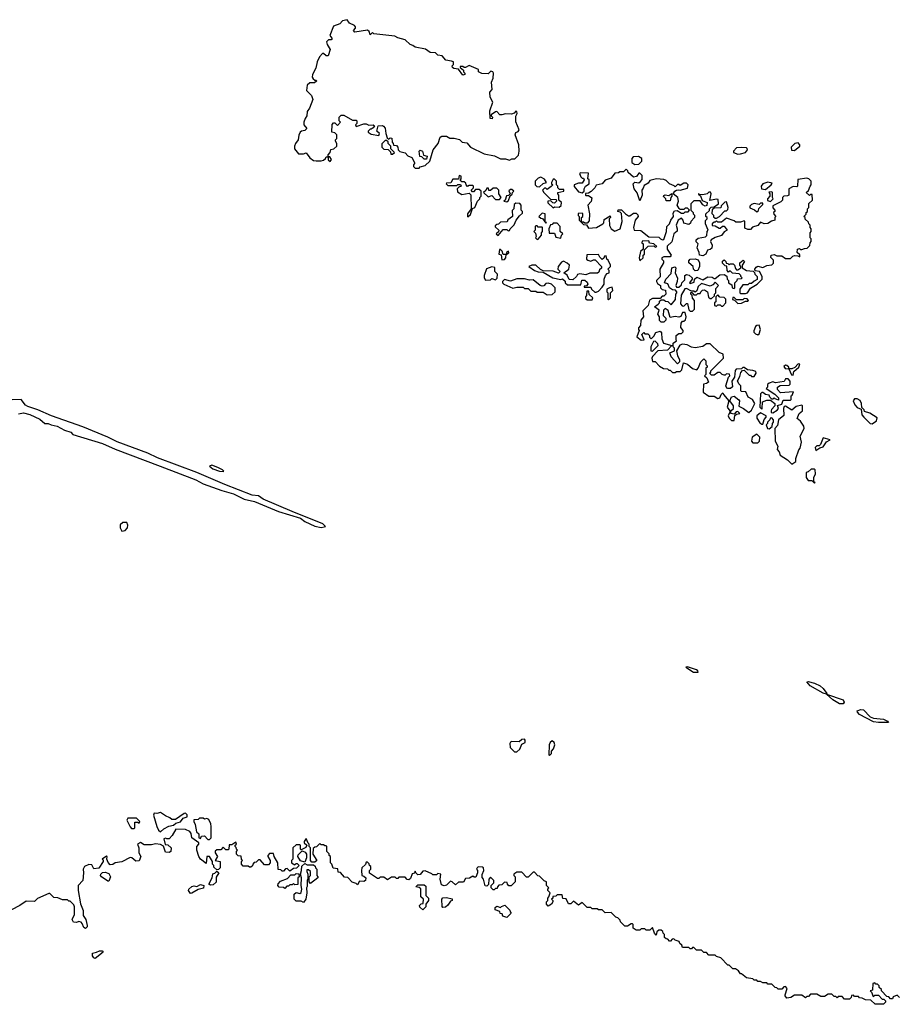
# Model space of a CAD drawing. Extents: x 2737564 to 2859580, y 876530 to 1012372.
# Tile 79 of 110: x 2755164 to 2762171, y 979548 to 987392. Entities that reach past the tile are written whole.
import ezdxf

# ---------------------------------------------------------------- set-up
doc = ezdxf.new("R2010")
doc.units = 0

msp = doc.modelspace()

# ---------------------------------------------------------------- linework, layer by layer
at = {"layer": '0CON05XD'}
for points in [[(2758345, 986210), (2758355, 986220), (2758395, 986230), (2758430, 986265), (2758457.5, 986355), (2758497.5, 986405), (2758512.5, 986455), (2758527, 986463), (2758563, 986463), (2758591.7, 986448.3), (2758625, 986447.5), (2758667, 986437), (2758690, 986415), (2758725, 986410), (2758755, 986377.5), (2758865, 986322.5), (2758947, 986307), (2758995, 986282.5), (2759035, 986282.5), (2759065, 986272.5), (2759085, 986282.5), (2759107.5, 986282.5), (2759137, 986313), (2759142.5, 986345), (2759140, 986395), (2759110, 986475), (2759117, 986493), (2759135, 986500), (2759142.5, 986515), (2759117, 986577), (2759117, 986623), (2759127.5, 986645), (2759125, 986660), (2759115, 986662.5), (2759103, 986647), (2759081.7, 986638.3), (2759035, 986642.5), (2759005, 986632.5), (2758990, 986635), (2758965, 986660), (2758955, 986657.5), (2758920, 986635), (2758920, 986625), (2758930, 986615), (2758928.3, 986601.7), (2758912.5, 986605), (2758910, 986665), (2758932.5, 986735), (2758912.5, 986775), (2758910, 986815), (2758927.5, 986835), (2758922.5, 986895), (2758937, 986927), (2758937.5, 986965), (2758932.5, 986975), (2758918.3, 986981.7), (2758895, 986960), (2758845, 986962.5), (2758820, 986975), (2758820, 986995), (2758745, 987027.5), (2758715, 987010), (2758705, 987010), (2758695, 987020), (2758671.7, 987018.3), (2758671.7, 987011.7), (2758698.3, 986988.3), (2758700, 986975), (2758710, 986965), (2758710, 986955), (2758695, 986950), (2758658.3, 986998.3), (2758623, 987003), (2758611.7, 987011.7), (2758610, 987025), (2758620, 987035), (2758620, 987055), (2758605, 987062.5), (2758558.3, 987068.3), (2758530, 987105), (2758495, 987110), (2758475, 987127.5), (2758435, 987130), (2758397, 987157), (2758313, 987173), (2758297, 987187), (2758273.6, 987193.6), (2758235, 987232.5), (2758175, 987247.5), (2758151.7, 987261.7), (2757985, 987280), (2757975, 987290), (2757955, 987270), (2757948.3, 987298.3), (2757935, 987307.5), (2757833, 987293), (2757822.5, 987305), (2757840, 987325), (2757840, 987335), (2757830, 987345), (2757792.5, 987365), (2757771.7, 987391.7), (2757735, 987382.5), (2757715, 987357.5), (2757665, 987340), (2757633.3, 987265), (2757650, 987245), (2757650, 987235), (2757645, 987230), (2757625, 987232.5), (2757607.5, 987215), (2757613, 987193), (2757636.7, 987155), (2757620, 987105), (2757605, 987102.5), (2757585, 987122.5), (2757575, 987122.5), (2757553.3, 987095), (2757534.1, 987055.9), (2757523.3, 987006.7), (2757496.7, 986955), (2757493.3, 986935), (2757500.7, 986920.7), (2757515, 986910), (2757525, 986910), (2757528.3, 986901.7), (2757511.7, 986888.3), (2757475, 986887.5), (2757455, 986870), (2757448.3, 986828.3), (2757488.3, 986788.3), (2757500, 986755), (2757473.6, 986686.4), (2757455, 986660), (2757452.5, 986625), (2757437.5, 986605), (2757427.5, 986575), (2757427.5, 986555), (2757450, 986525), (2757435, 986510), (2757410, 986505), (2757397.5, 986495), (2757387, 986473), (2757383.3, 986435), (2757360, 986405), (2757353.6, 986383.6), (2757354.1, 986364.1), (2757385, 986322.5), (2757425, 986322.5), (2757445, 986330), (2757475, 986290), (2757505, 986271.2), (2757525, 986266.2), (2757565, 986266.7), (2757585, 986273.3), (2757600, 986285), (2757605, 986300), (2757620, 986300), (2757620, 986275), (2757638.3, 986261.7), (2757647, 986277), (2757635, 986300), (2757620, 986300), (2757620, 986315), (2757637, 986333), (2757641.7, 986358.3), (2757667, 986363), (2757690, 986385), (2757690, 986405), (2757680, 986425), (2757680, 986435), (2757690, 986445), (2757690, 986475), (2757675, 986490), (2757650, 986495), (2757653, 986557), (2757665, 986570), (2757675, 986570), (2757695, 986550), (2757720, 986575), (2757710, 986585), (2757710, 986615), (2757725, 986630), (2757745, 986630), (2757815, 986590), (2757845, 986590), (2757850, 986585), (2757850, 986565), (2757840, 986555), (2757845, 986540), (2757905, 986563.3), (2757925, 986562.5), (2757945, 986552.5), (2757980, 986555), (2757990, 986545), (2757979.3, 986530.7), (2757965, 986520), (2757955, 986520), (2757940, 986505), (2757940, 986495), (2757965, 986480), (2758025, 986470), (2758030, 986485), (2758010, 986505), (2758020, 986545), (2758055, 986547.5), (2758063, 986543), (2758076.4, 986526.4), (2758080, 986485), (2758091.7, 986451.7), (2758105, 986440), (2758115, 986450), (2758128.3, 986448.3), (2758130, 986415), (2758140, 986405), (2758141.7, 986391.7), (2758165, 986390), (2758177.5, 986375), (2758180, 986355), (2758193, 986343), (2758235, 986330), (2758255, 986307.5), (2758287.5, 986295), (2758310, 986255), (2758310, 986245), (2758300, 986235), (2758301.7, 986221.7), (2758315, 986210), (2758345, 986210)], [(2758135, 986320), (2758150, 986335), (2758121.7, 986361.7), (2758120, 986385), (2758100, 986405), (2758098.3, 986418.3), (2758085, 986430), (2758075, 986430), (2758048.3, 986401.7), (2758050, 986375), (2758065, 986360), (2758098.3, 986358.3), (2758118.3, 986338.3), (2758121.7, 986321.7), (2758135, 986320)], [(2761335, 986350), (2761380, 986385), (2761380, 986395), (2761365, 986410), (2761340, 986405), (2761310, 986375), (2761311.7, 986351.7), (2761335, 986350)], [(2758405, 986280), (2758385, 986280), (2758368.3, 986298.3), (2758351.7, 986301.7), (2758347.5, 986345), (2758355, 986352.5), (2758372.5, 986345), (2758381.7, 986311.7), (2758410, 986305), (2758405, 986280)], [(2760065, 986237.5), (2760095, 986240), (2760120, 986265), (2760120, 986285), (2760093, 986303), (2760051.7, 986298.3), (2760040, 986285), (2760040, 986255), (2760065, 986237.5)], [(2760885, 986320), (2760905, 986322.5), (2760945, 986332.5), (2760962.5, 986355), (2760960, 986365), (2760955, 986370), (2760915, 986372.5), (2760875, 986370), (2760850, 986345), (2760850, 986335), (2760885, 986320)], [(2758735, 985822.5), (2758755, 985840), (2758771.7, 985888.3), (2758790, 985895), (2758810, 985945), (2758830, 985965), (2758830, 985975), (2758840, 985985), (2758840, 986025), (2758825, 986040), (2758795, 986040), (2758778.3, 986021.7), (2758771.7, 986021.7), (2758760, 986035), (2758778.3, 986051.7), (2758780, 986065), (2758775, 986070), (2758745, 986070), (2758731.7, 986061.7), (2758720, 986075), (2758718.3, 986088.3), (2758705, 986100), (2758685, 986100), (2758671.7, 986111.7), (2758680, 986125), (2758680, 986145), (2758665, 986150), (2758658.3, 986121.7), (2758615, 986120), (2758598.3, 986091.7), (2758565, 986090), (2758560, 986085), (2758575, 986070), (2758645, 986070), (2758655, 986080), (2758675, 986080), (2758680, 986065), (2758661.7, 986058.3), (2758650, 986045), (2758651.7, 986021.7), (2758685, 986000), (2758745, 986010), (2758757.5, 985997.5), (2758760, 985885), (2758730, 985845), (2758730, 985825), (2758735, 985822.5)], [(2759645, 986012.5), (2759660, 986025), (2759660, 986045), (2759670, 986065), (2759700, 986085), (2759700, 986115), (2759690, 986125), (2759695, 986170), (2759635, 986172.5), (2759623.6, 986166.4), (2759635, 986140), (2759645, 986130), (2759655, 986130), (2759660, 986115), (2759645, 986090), (2759615, 986090), (2759580, 986075), (2759581.7, 986061.7), (2759615, 986020), (2759645, 986012.5)], [(2760285, 985637.5), (2760295, 985640), (2760317.5, 985705), (2760320, 985745), (2760340, 985765), (2760350, 985795), (2760372.5, 985825), (2760370.7, 985849.3), (2760380.7, 985869.3), (2760401.7, 985871.7), (2760435, 985850), (2760455, 985850), (2760465, 985860), (2760488.3, 985861.7), (2760500, 985875), (2760485, 985890), (2760465, 985890), (2760455, 985880), (2760425, 985880), (2760417, 985887), (2760402.5, 985915), (2760412.5, 985945), (2760407.5, 985975), (2760370, 986005), (2760383.3, 986026.7), (2760395, 986032.5), (2760415, 986037.5), (2760426.4, 986033.6), (2760485, 986050), (2760490, 986075), (2760475, 986090), (2760455, 986090), (2760425, 986070), (2760415, 986080), (2760405, 986080), (2760385, 986060), (2760378.3, 986068.3), (2760340, 986085), (2760315, 986110), (2760295, 986117.5), (2760237, 986123), (2760185, 986110), (2760169.3, 986090.7), (2760138.3, 986071.7), (2760131.7, 986048.3), (2760120, 986035), (2760122.5, 985995), (2760105, 985950), (2760081.7, 986011.7), (2760060, 986045), (2760050, 986085), (2760063, 986097), (2760095, 986092.5), (2760108.3, 986101.7), (2760121.7, 986118.3), (2760121.7, 986151.7), (2760105, 986170), (2760095, 986170), (2760076.4, 986143.6), (2760055, 986137.5), (2760010, 986175), (2760008.3, 986188.3), (2759995, 986200), (2759975, 986180), (2759945, 986180), (2759935, 986172.5), (2759905, 986170), (2759875, 986130), (2759827, 986113), (2759805, 986083.3), (2759756.7, 986073.3), (2759745, 986052.5), (2759716.4, 986023.6), (2759695, 986010), (2759671.7, 986008.3), (2759670, 985995), (2759675, 985990), (2759695, 985990), (2759721.7, 985971.7), (2759717, 985943), (2759690, 985915), (2759702.5, 985845), (2759701.7, 985788.3), (2759685, 985770), (2759665, 985770), (2759655, 985780), (2759640, 985780), (2759640, 985815), (2759650, 985825), (2759650, 985845), (2759645, 985850), (2759613, 985847), (2759613, 985833), (2759620, 985825), (2759620, 985795), (2759655, 985760), (2759678.3, 985758.3), (2759695, 985730), (2759760, 985735), (2759810, 985765), (2759817, 985773), (2759820.7, 985799.3), (2759868.3, 985828.3), (2759870, 985815), (2759860, 985805), (2759863, 985753), (2759877, 985727), (2759905, 985707.5), (2759947.5, 985725), (2759962.5, 985785), (2759957.5, 985847.5), (2759948.3, 985858.3), (2759930, 985865), (2759931.7, 985878.3), (2759958.3, 985878.3), (2759990, 985845), (2760015, 985830), (2760025, 985830), (2760055, 985850), (2760075, 985850), (2760088.3, 985838.3), (2760090, 985825), (2760067.5, 985795), (2760053.8, 985735), (2760060, 985715), (2760111.7, 985711.7), (2760175, 985662.5), (2760255, 985660), (2760270, 985645), (2760285, 985637.5)], [(2759305, 986060), (2759333, 986087), (2759360, 986095), (2759345, 986122.5), (2759315, 986137.5), (2759295, 986130), (2759270, 986105), (2759270, 986075), (2759283, 986063), (2759305, 986060)], [(2759415, 985892.5), (2759425, 985900), (2759461.7, 985898.3), (2759478.3, 985911.7), (2759480, 985935), (2759460, 985955), (2759460, 985995), (2759450, 986005), (2759450, 986015), (2759500, 986025), (2759498.3, 986038.3), (2759465, 986040), (2759451.7, 986051.7), (2759450, 986065), (2759440, 986075), (2759440, 986105), (2759425, 986120), (2759415, 986120), (2759400, 986095), (2759400, 986085), (2759410, 986075), (2759398.3, 986061.7), (2759365, 986040), (2759355, 986050), (2759345, 986050), (2759330, 986035), (2759340, 986015), (2759391.7, 985961.7), (2759438.3, 985958.3), (2759440, 985945), (2759425, 985930), (2759411.7, 985931.7), (2759395, 985950), (2759370, 985945), (2759371.7, 985931.7), (2759415, 985892.5)], [(2760855, 984200), (2760861.7, 984238.3), (2760875, 984250), (2760900, 984255), (2760885, 984270), (2760871.7, 984268.3), (2760855, 984250), (2760830, 984255), (2760830, 984275), (2760850, 984295), (2760850, 984315), (2760820, 984355), (2760833.6, 984386.4), (2760855, 984392.5), (2760893, 984363), (2760897.5, 984355), (2760893.3, 984313.3), (2760930, 984295), (2760973, 984263), (2760995, 984280), (2761020, 984335), (2761002.5, 984365), (2760967.5, 984385), (2760948.3, 984428.3), (2760915, 984430), (2760910, 984435), (2760910, 984475), (2760891.7, 984491.7), (2760882.5, 984515), (2760901.7, 984548.3), (2760908.3, 984581.7), (2760921.7, 984598.3), (2760935, 984600), (2760975, 984560), (2760985, 984560), (2760995, 984550), (2761015, 984550), (2761030, 984575), (2761028.3, 984588.3), (2761005, 984597.5), (2760962.5, 984602.5), (2760935, 984620), (2760925, 984620), (2760915, 984610), (2760871.7, 984608.3), (2760862.5, 984597.5), (2760857, 984543), (2760838.3, 984511.7), (2760841.7, 984468.3), (2760827, 984453), (2760805, 984452.5), (2760797, 984457), (2760790, 984475), (2760810, 984545), (2760820, 984555), (2760818.3, 984568.3), (2760795, 984570), (2760785, 984560), (2760775, 984560), (2760760, 984565), (2760745, 984580), (2760725, 984580), (2760695, 984560), (2760675, 984560), (2760660, 984575), (2760670, 984585), (2760670, 984595), (2760770, 984695), (2760768.3, 984728.3), (2760735, 984740), (2760665, 984810), (2760635, 984810), (2760605, 984787.5), (2760545, 984776.7), (2760515, 984782.5), (2760481.7, 984801.7), (2760445, 984806.7), (2760421.7, 984798.3), (2760397.5, 984755), (2760403, 984713), (2760420, 984685), (2760420, 984665), (2760405, 984650), (2760353.3, 984705), (2760342.5, 984737.5), (2760380, 984755), (2760380, 984775), (2760370, 984785), (2760370, 984815), (2760397.5, 984832.5), (2760392.5, 984842.5), (2760393.6, 984876.4), (2760415, 984892.5), (2760437, 984893), (2760450, 984905), (2760450, 984915), (2760430.7, 984940.7), (2760432.5, 984975), (2760445, 984990), (2760455, 984990), (2760468.3, 985001.7), (2760472.5, 985025), (2760465, 985060), (2760445, 985060), (2760431.7, 985028.3), (2760415, 985022.5), (2760385, 985027.5), (2760345, 985020), (2760330, 985075), (2760305, 985090), (2760293, 985077), (2760290, 985035), (2760310, 985015), (2760311.7, 984998.3), (2760295, 984982.5), (2760273, 984983), (2760260, 984995), (2760260, 985025), (2760247.5, 985045), (2760257, 985077), (2760220, 985105), (2760250, 985125), (2760260, 985135), (2760261.7, 985148.3), (2760275, 985160), (2760295, 985160), (2760308.3, 985148.3), (2760326.7, 985146.7), (2760355, 985120), (2760387, 985163), (2760390, 985205), (2760400, 985215), (2760400, 985225), (2760388.3, 985238.3), (2760365, 985240), (2760340, 985255), (2760328.3, 985288.3), (2760300, 985295), (2760310, 985325), (2760355, 985370), (2760360, 985415), (2760381.7, 985421.7), (2760390, 985415), (2760386.7, 985375), (2760403, 985333), (2760402.5, 985305), (2760390, 985275), (2760395, 985260), (2760415, 985260), (2760435, 985280), (2760440, 985295), (2760461.7, 985318.3), (2760462.5, 985355), (2760475, 985362.5), (2760496.1, 985356.1), (2760520, 985335), (2760520, 985325), (2760500, 985295), (2760505, 985290), (2760538.3, 985301.7), (2760540, 985325), (2760558.3, 985341.7), (2760605, 985320), (2760647, 985343), (2760681.7, 985341.7), (2760695, 985330), (2760705, 985330), (2760741.2, 985358.8), (2760775, 985362.5), (2760798.3, 985348.3), (2760800, 985325), (2760810, 985315), (2760810, 985295), (2760838.3, 985278.3), (2760840, 985255), (2760855, 985250), (2760860, 985255), (2760860, 985295), (2760880, 985315), (2760881.7, 985328.3), (2760915, 985330), (2760920, 985335), (2760910, 985345), (2760910, 985355), (2760895, 985367.5), (2760843, 985373), (2760825, 985390), (2760811.7, 985381.7), (2760800, 985395), (2760798.3, 985428.3), (2760785, 985430), (2760763.3, 985453.3), (2760762.5, 985467.5), (2760775, 985480), (2760790, 985465), (2760791.7, 985451.7), (2760805, 985450), (2760815, 985440), (2760825, 985447.5), (2760847.5, 985447.5), (2760857, 985437), (2760865, 985410), (2760875, 985400), (2760885, 985400), (2760910, 985415), (2760910, 985425), (2760900, 985435), (2760900, 985455), (2760927, 985477), (2760937.5, 985465), (2760920, 985435), (2760920, 985415), (2760955, 985392.5), (2761007.5, 985387.5), (2761017.5, 985377.5), (2761020, 985365), (2761040, 985345), (2761038.3, 985321.7), (2761015, 985310), (2760995, 985290), (2760975, 985290), (2760965, 985280), (2760925, 985280), (2760900, 985245), (2760900, 985215), (2760905, 985210), (2760945, 985210), (2760963, 985217), (2760987, 985253), (2761040, 985285), (2761080, 985325), (2761077.5, 985345), (2761056.7, 985386.7), (2761021.7, 985391.7), (2761020, 985405), (2761030.7, 985419.3), (2761045, 985427.5), (2761085, 985417.5), (2761115, 985432.5), (2761155, 985440), (2761168.3, 985451.7), (2761170, 985475), (2761148.3, 985498.3), (2761150, 985515), (2761175, 985520), (2761195, 985510), (2761235, 985510), (2761265, 985490), (2761305, 985490), (2761321.7, 985508.3), (2761335, 985512.5), (2761361.7, 985511.7), (2761378.3, 985501.7), (2761378.3, 985518.3), (2761358.3, 985538.3), (2761360, 985565), (2761375, 985570), (2761385, 985560), (2761395, 985560), (2761415, 985570), (2761438.3, 985571.7), (2761458.3, 985591.7), (2761460, 985615), (2761470, 985625), (2761470, 985645), (2761460, 985655), (2761460, 985695), (2761470, 985705), (2761470, 985725), (2761460, 985735), (2761460, 985755), (2761450, 985765), (2761448.3, 985778.3), (2761421.7, 985801.7), (2761420, 985815), (2761410, 985825), (2761428.3, 985841.7), (2761430, 985855), (2761440, 985865), (2761440, 985885), (2761450, 985895), (2761451.7, 985928.3), (2761480, 985955), (2761478.3, 985998.3), (2761465, 986000), (2761455, 985990), (2761430, 986015), (2761448.3, 986031.7), (2761460, 986065), (2761470, 986075), (2761470, 986105), (2761450, 986125), (2761435, 986130), (2761361.7, 986118.3), (2761360, 986065), (2761355, 986060), (2761325, 986062.5), (2761290, 986045), (2761290, 985995), (2761281.7, 985988.3), (2761250, 985985), (2761240, 985975), (2761240, 985955), (2761228.3, 985941.7), (2761165, 985910), (2761163, 985893), (2761180, 985875), (2761180, 985865), (2761170, 985855), (2761171.7, 985841.7), (2761187.5, 985825), (2761180, 985815), (2761180, 985795), (2761153, 985787), (2761123, 985767), (2761095, 985766.7), (2761065, 985780), (2761045, 985752.5), (2761001.7, 985738.3), (2760985, 985720), (2760965, 985720), (2760941.7, 985731.7), (2760940, 985785), (2760935, 985790), (2760905, 985777.5), (2760868.3, 985778.3), (2760855, 985790), (2760795, 985810), (2760755, 985777.5), (2760725, 985780), (2760715, 985790), (2760705, 985780), (2760695, 985780), (2760680, 985765), (2760681.7, 985751.7), (2760705, 985750), (2760735, 985730), (2760745, 985730), (2760763, 985747), (2760775, 985747.5), (2760800, 985715), (2760777, 985703), (2760755, 985672.5), (2760703, 985657), (2760671.7, 985638.3), (2760667.5, 985625), (2760680, 985595), (2760678.3, 985571.7), (2760665, 985560), (2760643.6, 985556.4), (2760630, 985525), (2760605, 985510), (2760580, 985515), (2760577, 985537), (2760560, 985575), (2760570, 985605), (2760553, 985623), (2760553, 985637), (2760568.3, 985651.7), (2760627, 985663), (2760638.3, 985671.7), (2760640, 985705), (2760647.5, 985715), (2760627.5, 985765), (2760628.3, 985791.7), (2760640, 985805), (2760640, 985815), (2760630, 985825), (2760630, 985845), (2760658.3, 985871.7), (2760660, 985885), (2760671.7, 985898.3), (2760695, 985900), (2760730, 985925), (2760728.3, 985958.3), (2760715, 985962.5), (2760661.7, 985951.7), (2760672.5, 986005), (2760667, 986017), (2760655, 986017.5), (2760640, 986005), (2760605, 985997.5), (2760580, 986000), (2760571.7, 986008.3), (2760571.7, 986001.7), (2760588.3, 985988.3), (2760601.7, 985951.7), (2760640, 985935), (2760638.3, 985911.7), (2760625, 985907.5), (2760605, 985917.5), (2760585, 985950), (2760535, 985950), (2760510, 985925), (2760510, 985875), (2760530, 985855), (2760530, 985845), (2760540, 985835), (2760540, 985815), (2760510, 985785), (2760508.3, 985771.7), (2760495, 985760), (2760455, 985770), (2760450, 985795), (2760435, 985810), (2760410, 985795), (2760392.5, 985755), (2760402.5, 985725), (2760401.7, 985708.3), (2760373.9, 985686.1), (2760358.3, 985621.7), (2760323, 985587), (2760322.5, 985565), (2760352.5, 985515), (2760347, 985503), (2760295, 985502.5), (2760280, 985495), (2760280, 985485), (2760291.7, 985471.7), (2760292.5, 985455), (2760262.5, 985405), (2760266.2, 985343.8), (2760237.5, 985315), (2760237.5, 985305), (2760245, 985290), (2760270, 985275), (2760270, 985255), (2760281.7, 985241.7), (2760308.3, 985238.3), (2760310, 985205), (2760295, 985190), (2760281.7, 985188.3), (2760265, 985170), (2760205, 985170), (2760181.7, 985158.3), (2760170, 985115), (2760128.3, 985071.7), (2760132.5, 985025), (2760113, 984997), (2760110, 984955), (2760093, 984937), (2760093, 984923), (2760100, 984915), (2760080, 984865), (2760115, 984840), (2760138.3, 984841.7), (2760120, 984885), (2760135, 984900), (2760145, 984890), (2760168.3, 984888.3), (2760180, 984875), (2760181.7, 984861.7), (2760195, 984850), (2760215, 984870), (2760230.7, 984899.3), (2760265, 984910), (2760277, 984897), (2760278.3, 984848.3), (2760292.5, 984815), (2760360, 984795), (2760325, 984760), (2760247, 984753), (2760205, 984710), (2760200, 984695), (2760205, 984670), (2760225, 984670), (2760260.7, 984630.7), (2760293, 984613), (2760325, 984610), (2760335, 984600), (2760345, 984600), (2760365, 984580), (2760385, 984580), (2760395, 984590), (2760425, 984590), (2760438.3, 984601.7), (2760452.5, 984657.5), (2760485, 984647.5), (2760525, 984612.5), (2760557, 984603), (2760570, 984615), (2760590, 984665), (2760615, 984690), (2760630, 984675), (2760630, 984645), (2760640, 984635), (2760640, 984625), (2760630, 984615), (2760630, 984565), (2760625, 984560)], [(2761105, 986040), (2761150, 986075), (2761158.3, 986088.3), (2761125, 986098), (2761085, 986083.3), (2761070, 986065), (2761073, 986043), (2761105, 986040)], [(2758985, 985960), (2759000, 985975), (2758980, 986005), (2758980, 986035), (2758965, 986050), (2758935, 986050), (2758915, 986030), (2758901.7, 986031.7), (2758898.3, 986048.3), (2758885, 986050), (2758878.3, 986031.7), (2758860, 986015), (2758895, 985980), (2758925, 985990), (2758955, 985960), (2758985, 985960)], [(2759045, 985940), (2759058.3, 985951.7), (2759071.7, 985988.3), (2759088.3, 986001.7), (2759090, 986015), (2759100, 986025), (2759085, 986040), (2759075, 986040), (2759061.7, 986028.3), (2759070, 986005), (2759058.3, 985991.7), (2759041.7, 985988.3), (2759030, 985955), (2759020, 985945), (2759045, 985940)], [(2760345, 985950), (2760315, 985950), (2760310, 985965), (2760293, 985983), (2760295, 985990), (2760305, 985996.7), (2760335, 985990), (2760358.3, 986008.3), (2760360, 985985), (2760350, 985975), (2760345, 985950)], [(2761145, 985942.5), (2761167.5, 985965), (2761160, 985975), (2761160, 986015), (2761155, 986020), (2761131.7, 986018.3), (2761140, 986005), (2761140, 985985), (2761120, 985965), (2761121.7, 985951.7), (2761145, 985942.5)], [(2758975, 985672.5), (2759015, 985720), (2759045, 985720), (2759055, 985710), (2759066.4, 985713.6), (2759070, 985725), (2759103, 985757), (2759120, 985795), (2759145, 985830), (2759168.3, 985851.7), (2759170, 985865), (2759160, 985875), (2759160, 985915), (2759148.3, 985928.3), (2759115, 985930), (2759101.7, 985918.3), (2759100, 985885), (2759088.3, 985871.7), (2759090, 985825), (2759051.7, 985798.3), (2759048.3, 985781.7), (2758995, 985780), (2758978.3, 985761.7), (2758965, 985760), (2758951.7, 985748.3), (2758951.7, 985741.7), (2758980, 985715), (2758978.3, 985701.7), (2758960, 985685), (2758975, 985672.5)], [(2760715, 985810), (2760740, 985825), (2760781.7, 985868.3), (2760795, 985870), (2760805, 985880), (2760807.5, 985895), (2760795, 985940), (2760781.7, 985938.3), (2760751.7, 985908.3), (2760748.3, 985891.7), (2760695, 985890), (2760681.7, 985878.3), (2760678.3, 985848.3), (2760690, 985835), (2760691.7, 985821.7), (2760705, 985810), (2760715, 985810)], [(2761035, 985860), (2761048.3, 985871.7), (2761051.7, 985888.3), (2761085, 985920), (2761085, 985930), (2761065, 985930), (2761055, 985920), (2761015, 985927.5), (2760995, 985920), (2760980, 985905), (2760981.7, 985891.7), (2761018.3, 985878.3), (2761035, 985860)], [(2759355, 985770), (2759360, 985775), (2759350, 985780), (2759350, 985845), (2759325, 985850), (2759300, 985825), (2759315, 985810), (2759328.3, 985808.3), (2759355, 985770)], [(2759475, 985650), (2759480, 985675), (2759490, 985685), (2759470, 985705), (2759470, 985745), (2759445, 985770), (2759415, 985770), (2759405, 985760), (2759391.7, 985758.3), (2759380, 985725), (2759381.7, 985691.7), (2759425, 985690), (2759435, 985660), (2759475, 985650)], [(2759285, 985640), (2759295, 985642.5), (2759320, 985675), (2759320, 985695), (2759330, 985705), (2759330, 985735), (2759325, 985740), (2759295, 985740), (2759285, 985750), (2759275, 985750), (2759270, 985745), (2759270, 985715), (2759260, 985705), (2759271.7, 985691.7), (2759277.5, 985665), (2759273, 985653), (2759285, 985640)], [(2760105, 985470), (2760130, 985495), (2760130, 985515), (2760140, 985525), (2760141.7, 985558.3), (2760171.7, 985588.3), (2760215, 985590), (2760225, 985580), (2760240, 985585), (2760215, 985607.5), (2760181.7, 985611.7), (2760175, 985630), (2760121.7, 985628.3), (2760120, 985615), (2760130, 985605), (2760130, 985565), (2760110, 985545), (2760100, 985495), (2760105, 985470)], [(2759005, 985480), (2759025, 985482.5), (2759037.5, 985495), (2759040, 985520), (2759060, 985535), (2759058.3, 985548.3), (2759041.7, 985538.3), (2759040, 985520), (2759015, 985520), (2759008.3, 985548.3), (2758995, 985560), (2758985, 985560), (2758980, 985525), (2758998.3, 985518.3), (2759005, 985480)], [(2759755, 985220), (2759775, 985230), (2759805, 985260), (2759820, 985285), (2759820, 985325), (2759830, 985355), (2759845, 985370), (2759860, 985375), (2759860, 985395), (2759850, 985405), (2759870, 985425), (2759870, 985435), (2759852.5, 985475), (2759840, 985485), (2759835, 985510), (2759821.7, 985508.3), (2759818.3, 985491.7), (2759805, 985482.5), (2759785, 985500), (2759775, 985520), (2759681.7, 985518.3), (2759680, 985485), (2759690, 985475), (2759715, 985467.5), (2759735, 985480), (2759748.3, 985478.3), (2759800, 985425), (2759798.3, 985411.7), (2759781.7, 985398.3), (2759778.3, 985381.7), (2759767, 985373), (2759705, 985372.5), (2759675, 985360), (2759625, 985367.5), (2759608.3, 985361.7), (2759600, 985345), (2759571.7, 985318.3), (2759541.7, 985321.7), (2759526.4, 985356.4), (2759500, 985375), (2759537.5, 985405), (2759542.5, 985435), (2759525, 985452.5), (2759495, 985467.5), (2759480.7, 985459.3), (2759452.5, 985425), (2759450, 985405), (2759470, 985385), (2759455, 985372.5), (2759415, 985387.5), (2759335, 985390), (2759311.7, 985401.7), (2759275, 985436.7), (2759245, 985436.7), (2759220, 985425), (2759265, 985392.5), (2759295, 985382.5), (2759335, 985380), (2759410, 985335), (2759475, 985322.5), (2759487, 985327), (2759508.3, 985308.3), (2759510, 985295), (2759528.3, 985278.3), (2759635, 985280), (2759643.3, 985316.7), (2759667, 985317), (2759685, 985300), (2759690, 985285), (2759678.3, 985271.7), (2759661.7, 985268.3), (2759661.7, 985261.7), (2759715, 985260), (2759720, 985245), (2759745, 985220), (2759755, 985220)], [(2760545, 985390), (2760532.5, 985405), (2760530, 985425), (2760493.9, 985453.9), (2760495, 985470), (2760506.4, 985483.6), (2760545, 985487.5), (2760568.3, 985478.3), (2760580, 985455), (2760580, 985425), (2760565, 985392.5), (2760545, 985390)], [(2758875, 985317.5), (2758915, 985320), (2758925, 985330), (2758955, 985320), (2758967, 985333), (2758970, 985365), (2758950, 985385), (2758948.3, 985418.3), (2758925, 985422.5), (2758882.9, 985407.1), (2758863.8, 985355), (2758863.8, 985335), (2758875, 985317.5)], [(2759365, 985200), (2759405, 985202.5), (2759430, 985225), (2759430, 985255), (2759400, 985285), (2759375, 985292.5), (2759355, 985290), (2759338.3, 985271.7), (2759325, 985270), (2759310, 985275), (2759255, 985320), (2759225, 985317.5), (2759185, 985326.2), (2759123.9, 985326.1), (2759075, 985307.5), (2759025, 985322.5), (2759010, 985305), (2759010, 985295), (2759020, 985285), (2759093.3, 985253.3), (2759125, 985260), (2759175, 985260), (2759185, 985250), (2759215, 985250), (2759235, 985230), (2759275, 985230), (2759285, 985220), (2759335, 985220), (2759365, 985200)], [(2760525, 985070), (2760540, 985085), (2760540, 985155), (2760523, 985173), (2760520, 985195), (2760510, 985205), (2760511.7, 985218.3), (2760518.3, 985218.3), (2760535, 985200), (2760555, 985200), (2760565, 985210), (2760585, 985210), (2760590, 985225), (2760603.3, 985236.7), (2760619.3, 985239.3), (2760643.6, 985223.6), (2760651.7, 985181.7), (2760665, 985170), (2760675, 985170), (2760698.3, 985191.7), (2760700, 985205), (2760710, 985215), (2760708.3, 985251.7), (2760730, 985275), (2760705, 985300), (2760685, 985280), (2760665, 985270), (2760595, 985290), (2760570, 985265), (2760558.3, 985231.7), (2760545, 985220), (2760535, 985230), (2760515, 985230), (2760475, 985250), (2760461.7, 985248.3), (2760433, 985197), (2760428.3, 985128.3), (2760441.7, 985111.7), (2760455, 985110), (2760475, 985130), (2760485, 985130), (2760495, 985080), (2760505, 985070), (2760525, 985070)], [(2759725, 985160), (2759730, 985175), (2759701.7, 985201.7), (2759698.3, 985228.3), (2759681.7, 985228.3), (2759680, 985195), (2759670, 985185), (2759671.7, 985171.7), (2759685, 985160), (2759725, 985160)], [(2759855, 985160), (2759870, 985175), (2759870, 985215), (2759890, 985235), (2759885, 985260), (2759863, 985257), (2759840, 985245), (2759840, 985225), (2759850, 985215), (2759850, 985165), (2759855, 985160)], [(2760765, 985110), (2760790, 985135), (2760790, 985165), (2760775, 985180), (2760741.7, 985181.7), (2760725, 985200), (2760710, 985185), (2760710, 985145), (2760700, 985135), (2760700, 985115), (2760715, 985110), (2760725, 985120), (2760745, 985120), (2760755, 985110), (2760765, 985110)], [(2760885, 985130), (2760915, 985132.5), (2760945, 985150), (2760965, 985150), (2760970, 985155), (2760958.3, 985168.3), (2760935, 985170), (2760925, 985160), (2760875, 985160), (2760855, 985180), (2760845, 985180), (2760843.6, 985163.6), (2760858.3, 985158.3), (2760885, 985130)], [(2761045, 984882.5), (2761055, 984890), (2761066.7, 984925), (2761055, 984957.5), (2761035, 984956.7), (2761025, 984947.5), (2761013, 984913), (2761013, 984903), (2761025, 984890), (2761045, 984882.5)], [(2760205, 984750), (2760250, 984795), (2760248.3, 984808.3), (2760225, 984830), (2760211.7, 984828.3), (2760192.5, 984785), (2760192.5, 984755), (2760205, 984750)], [(2761325, 984560), (2761331.7, 984588.3), (2761370, 984625), (2761378.3, 984648.3), (2761365, 984650), (2761338.3, 984621.7), (2761315, 984610), (2761290, 984610), (2761290, 984625), (2761275, 984637.5), (2761265, 984640), (2761251.7, 984628.3), (2761263, 984613), (2761290, 984610), (2761311.7, 984561.7), (2761325, 984560)], [(2760625, 984560), (2760620, 984555), (2760638.3, 984538.3), (2760650, 984505), (2760635, 984492.5), (2760611.7, 984488.3), (2760607.5, 984425), (2760653, 984393), (2760695, 984392.5), (2760726.4, 984373.6), (2760741.7, 984378.3), (2760753, 984407), (2760765, 984420), (2760770, 984405), (2760812.5, 984355), (2760800, 984305), (2760820, 984275), (2760820, 984265), (2760806.7, 984235), (2760815, 984217.5), (2760835, 984200), (2760855, 984200)], [(2761165, 984260), (2761199.3, 984280.7), (2761207.5, 984295), (2761201.7, 984318.3), (2761235, 984330), (2761245, 984360), (2761305, 984360), (2761310, 984365), (2761310, 984395), (2761318.3, 984401.7), (2761328.3, 984428.3), (2761225, 984420), (2761200, 984445), (2761200, 984465), (2761223, 984477), (2761295, 984480), (2761301.7, 984488.3), (2761301.7, 984511.7), (2761285, 984530), (2761265, 984530), (2761255, 984510), (2761185, 984500), (2761165, 984507.5), (2761133.3, 984496.7), (2761120, 984485), (2761120, 984465), (2761110, 984455), (2761178.3, 984408.3), (2761208.3, 984378.3), (2761208.3, 984361.7), (2761181.7, 984371.7), (2761175, 984380), (2761165, 984370), (2761155, 984370), (2761140, 984385), (2761135, 984400), (2761105, 984406.7), (2761085, 984422.5), (2761075, 984422.5), (2761065, 984410), (2761060, 984305), (2761075, 984290), (2761080, 984295), (2761081.7, 984348.3), (2761115, 984360), (2761145, 984360), (2761180, 984335), (2761180, 984315), (2761153.3, 984286.7), (2761150, 984275), (2761151.7, 984261.7), (2761165, 984260)], [(2755155, 984252.5), (2755195, 984260), (2755245, 984246.5), (2755325, 984208.9), (2755365, 984173.8), (2755390, 984175), (2755415, 984163.8), (2755462.5, 984155), (2755521.2, 984121.2), (2755572.5, 984105), (2755588.3, 984088.3), (2755822.5, 984015), (2755925, 983969.2), (2756283.6, 983836.4), (2756566.7, 983725), (2756625, 983694.3), (2756775, 983640.8), (2756866.7, 983615), (2756953, 983573), (2757033.7, 983553.7), (2757225, 983474.3), (2757400, 983420), (2757435, 983393.8), (2757515, 983356.2), (2757565, 983346.7), (2757589.3, 983350.7), (2757600, 983355), (2757577.5, 983375), (2757335.3, 983475.3), (2757102.4, 983572.4), (2757065, 983600), (2757015, 983605.4), (2756798.6, 983688.6), (2756575, 983783.9), (2756262.8, 983902.8), (2756185, 983938.9), (2755939.5, 984029.5), (2755865.6, 984065), (2755668.1, 984148.1), (2755417.2, 984237.2), (2755308.1, 984285), (2755229.5, 984309.5), (2755211.1, 984321.1), (2755175, 984365.8), (2755105, 984363.6)], [(2761955, 984173.3), (2761990, 984195), (2761995, 984220), (2761936.7, 984256.7), (2761895, 984270), (2761890, 984285), (2761872.5, 984302.5), (2761870, 984335), (2761858.3, 984358.3), (2761835, 984372.5), (2761815, 984372.5), (2761803.3, 984355), (2761816.2, 984325), (2761835, 984303.3), (2761868.3, 984288.3), (2761872.5, 984245), (2761887.5, 984225), (2761940, 984175), (2761955, 984173.3)], [(2761315, 983850), (2761347.5, 983872.5), (2761347.5, 983895), (2761370, 983965), (2761381.7, 983978.3), (2761392.5, 984025), (2761382.5, 984075), (2761412.5, 984135), (2761410, 984155), (2761383, 984193), (2761357.5, 984215), (2761372.5, 984255), (2761400, 984275), (2761400, 984315), (2761395, 984320), (2761348.3, 984311.7), (2761315, 984282.5), (2761265, 984312.5), (2761255, 984310), (2761247.5, 984295), (2761251.7, 984238.3), (2761207.5, 984205), (2761201.7, 984158.3), (2761180, 984135), (2761182.5, 984035), (2761202.5, 983995), (2761198.3, 983968.3), (2761215, 983950), (2761221.7, 983921.7), (2761280, 983885), (2761315, 983850)], [(2761085, 984170), (2761093.6, 984206.4), (2761110, 984225), (2761110, 984235), (2761065, 984260), (2761037.5, 984235), (2761037, 984217), (2761060.7, 984180.7), (2761075, 984170), (2761085, 984170)], [(2761135, 984132.5), (2761158.3, 984151.7), (2761160, 984175), (2761170, 984185), (2761170, 984205), (2761155, 984220), (2761141.7, 984218.3), (2761140, 984205), (2761120, 984185), (2761120, 984175), (2761110, 984165), (2761120, 984135), (2761135, 984132.5)], [(2761045, 984020), (2761057, 984033), (2761060, 984065), (2761035, 984090), (2761000, 984065), (2760992.5, 984035), (2761005, 984020), (2761045, 984020)], [(2761505, 983960), (2761538.3, 983981.7), (2761565, 983990), (2761590, 984030), (2761620, 984045), (2761565, 984060), (2761543, 984007), (2761531.7, 983998.3), (2761513, 983997), (2761500, 983985), (2761505, 983960)], [(2756785, 983793.3), (2756790, 983795), (2756778.8, 983805), (2756742.5, 983825), (2756695, 983842), (2756676.7, 983835), (2756702, 983815), (2756755.4, 983794.6), (2756785, 983793.3)], [(2761495, 983700), (2761500, 983705), (2761490, 983710), (2761490, 983745), (2761502.5, 983775), (2761500, 983805), (2761491.7, 983811.7), (2761468.3, 983811.7), (2761445, 983790), (2761430, 983785), (2761430, 983745), (2761445, 983720), (2761475, 983720), (2761495, 983700)], [(2755978.3, 983318.3), (2756005, 983322.5), (2756022.5, 983345), (2756026.4, 983366.4), (2756017, 983387), (2755985, 983387.5), (2755963, 983367), (2755963, 983343), (2755978.3, 983318.3)], [(2760565, 982193.3), (2760570, 982195), (2760567.5, 982205), (2760555, 982213.3), (2760485, 982236.7), (2760470, 982235), (2760532.5, 982195), (2760565, 982193.3)], [(2761725, 981941.9), (2761695, 981942.5), (2761642.5, 981975), (2761590, 982020), (2761565, 982027.8), (2761460.8, 982085), (2761434, 982116), (2761445, 982118.6), (2761496.2, 982106.2), (2761540, 982085), (2761565, 982064.2), (2761593.3, 982025), (2761590, 982020), (2761725, 981974), (2761732.9, 981955), (2761725, 981941.9)], [(2762005, 981792.5), (2761965, 981798.9), (2761855, 981857.8), (2761838.6, 981875), (2761836.7, 981885), (2761865, 981895.5), (2761885, 981893.1), (2761938.3, 981838.3), (2761965, 981828.9), (2762045, 981820), (2762076.2, 981805), (2762085, 981794), (2762005, 981792.5)], [(2759125, 981560), (2759148.3, 981581.7), (2759165, 981620), (2759190, 981635), (2759191.7, 981651.7), (2759185, 981660), (2759165, 981657.5), (2759141.7, 981638.3), (2759085, 981642.5), (2759073, 981637), (2759067.5, 981625), (2759070, 981595), (2759105, 981560), (2759125, 981560)], [(2759385, 981530), (2759400, 981545), (2759400, 981565), (2759417, 981583), (2759427.5, 981615), (2759422.5, 981635), (2759405, 981647.5), (2759390, 981635), (2759382.5, 981615), (2759380, 981535), (2759385, 981530)], [(2756285, 980922.5), (2756313, 980947), (2756353, 980967), (2756390, 980975), (2756407.5, 980992.5), (2756445, 981002.5), (2756465, 981030), (2756497.5, 981042.5), (2756497, 981057), (2756485, 981070), (2756475, 981067.5), (2756405, 981020), (2756375, 981020), (2756360, 981035), (2756325, 981050), (2756285, 981077.5), (2756255, 981067.5), (2756235, 981070), (2756230, 981055), (2756257.5, 980965), (2756270, 980935), (2756285, 980922.5)], [(2756075, 980950), (2756080, 980955), (2756081.7, 980998.3), (2756105, 981000), (2756115, 980990), (2756120, 981005), (2756095, 981030), (2756025, 981030), (2756017.5, 981015), (2756043, 980963), (2756055, 980950), (2756075, 980950)], [(2756675, 980860), (2756690, 980875), (2756690, 980965), (2756687.5, 980985), (2756669.3, 981019.3), (2756655, 981027.5), (2756635, 981022.5), (2756625, 981030), (2756595, 981030), (2756585, 981020), (2756551.7, 981018.3), (2756550, 981005), (2756561.7, 980981.7), (2756573, 980923), (2756590, 980905), (2756590, 980875), (2756605, 980870), (2756611.7, 980888.3), (2756635, 980890), (2756661.7, 980861.7), (2756675, 980860)], [(2760255, 980140), (2760240, 980125), (2760235, 980100), (2760220, 980115), (2760205, 980160), (2760185, 980140), (2760155, 980140), (2760145, 980150), (2760115, 980150), (2760105, 980140), (2760075, 980140), (2760050, 980155), (2760050, 980185), (2760045, 980190), (2760035, 980190), (2760005, 980170), (2759985, 980170), (2759950, 980205), (2759948.3, 980218.3), (2759928.3, 980238.3), (2759911.7, 980241.7), (2759875, 980280), (2759828.3, 980278.3), (2759805, 980300), (2759775, 980300), (2759765, 980310), (2759725, 980310), (2759715, 980320), (2759685, 980320), (2759645, 980360), (2759615, 980337.5), (2759575, 980370), (2759555, 980350), (2759535, 980350), (2759518.3, 980388.3), (2759491.7, 980391.7), (2759485, 980420), (2759445, 980420), (2759435, 980410), (2759411.7, 980408.3), (2759410, 980395), (2759400, 980385), (2759410, 980375), (2759410, 980365), (2759400, 980345), (2759375, 980330), (2759360, 980345), (2759360, 980365), (2759370, 980375), (2759370, 980395), (2759380, 980405), (2759390, 980435), (2759370, 980455), (2759370, 980465), (2759380, 980475), (2759360, 980495), (2759360, 980525), (2759341.7, 980531.7), (2759305, 980570), (2759291.7, 980571.7), (2759265, 980600), (2759255, 980600), (2759215, 980560), (2759201.7, 980561.7), (2759165, 980600), (2759125, 980600), (2759100, 980585), (2759100, 980575), (2759110, 980565), (2759110, 980525), (2759078.3, 980491.7), (2759061.7, 980491.7), (2759050, 980505), (2759048.3, 980518.3), (2759025, 980520), (2759005, 980500), (2758981.7, 980498.3), (2758970, 980485), (2758968.3, 980471.7), (2758955, 980470), (2758945, 980460), (2758935, 980460), (2758920, 980475), (2758920, 980495), (2758940, 980515), (2758940, 980535), (2758915, 980560), (2758900, 980545), (2758898.3, 980501.7), (2758885, 980490), (2758871.7, 980491.7), (2758860, 980545), (2758848.3, 980558.3), (2758848.3, 980581.7), (2758862.5, 980615), (2758860, 980635), (2758851.7, 980641.7), (2758815, 980642.5), (2758807.5, 980635), (2758802.5, 980625), (2758810, 980615), (2758810, 980595), (2758798.3, 980561.7), (2758785, 980560), (2758775, 980570), (2758747, 980553), (2758715, 980550), (2758698.3, 980521.7), (2758658.3, 980521.7), (2758635, 980500), (2758610, 980525), (2758595, 980530), (2758565, 980497.5), (2758545, 980492.5), (2758525, 980500), (2758512.5, 980545), (2758520, 980585), (2758495, 980590), (2758485, 980580), (2758455, 980580), (2758448.3, 980588.3), (2758395, 980612.5), (2758375, 980610), (2758355, 980582.5), (2758335, 980580), (2758321.7, 980591.7), (2758315, 980610), (2758308.3, 980591.7), (2758291.7, 980588.3), (2758278.3, 980551.7), (2758265, 980540), (2758251.7, 980541.7), (2758235, 980560), (2758185, 980560), (2758175, 980550), (2758165, 980550), (2758155, 980560), (2758125, 980560), (2758095, 980540), (2758065, 980560), (2758035, 980560), (2758025, 980550), (2758015, 980550), (2757951.7, 980591.7), (2757950, 980615), (2757960, 980625), (2757960, 980645), (2757950, 980655), (2757948.3, 980668.3), (2757935, 980680), (2757925, 980680), (2757918.3, 980661.7), (2757890, 980635), (2757887.5, 980615), (2757890, 980575), (2757905, 980570), (2757920, 980555), (2757917.5, 980535), (2757905, 980527.5), (2757871.7, 980528.3), (2757855, 980500), (2757845, 980510), (2757811.7, 980521.7), (2757778.3, 980558.3), (2757751.7, 980561.7), (2757718.3, 980598.3), (2757700, 980600), (2757698.3, 980628.3), (2757661.7, 980631.7), (2757650, 980665), (2757640, 980675), (2757640, 980725), (2757630, 980735), (2757628.3, 980748.3), (2757610, 980765), (2757610, 980805), (2757605, 980810), (2757595, 980810), (2757585, 980820), (2757565, 980820), (2757555, 980830), (2757528.3, 980801.7), (2757515, 980800), (2757501.7, 980788.3), (2757500, 980745), (2757530, 980695), (2757515, 980680), (2757491.7, 980681.7), (2757480, 980695), (2757480, 980795), (2757470, 980805), (2757470, 980825), (2757461.7, 980831.7), (2757445, 980870), (2757430, 980845), (2757430, 980835), (2757450, 980815), (2757443, 980797), (2757405, 980780), (2757400, 980785), (2757400, 980815), (2757395, 980820), (2757365, 980820), (2757340, 980795), (2757340, 980705), (2757330, 980695), (2757330, 980675), (2757355, 980660), (2757365, 980670), (2757375, 980670), (2757390, 980655), (2757368.3, 980631.7), (2757345, 980630), (2757315, 980610), (2757295, 980630), (2757281.7, 980628.3), (2757265, 980610), (2757255, 980610), (2757245, 980620), (2757221.7, 980621.7), (2757220, 980675), (2757190, 980725), (2757185, 980750), (2757155, 980750), (2757140, 980735), (2757140, 980725), (2757160, 980695), (2757160, 980675), (2757145, 980660), (2757115, 980660), (2757078.3, 980698.3), (2757065, 980700), (2757048.3, 980681.7), (2757031.7, 980678.3), (2757020, 980665), (2757018.3, 980651.7), (2757005, 980640), (2756995, 980640), (2756985, 980650), (2756945, 980650), (2756930, 980665), (2756930, 980685), (2756940, 980695), (2756930, 980705), (2756928.3, 980728.3), (2756905, 980730), (2756890, 980745), (2756890, 980765), (2756900, 980775), (2756890, 980785), (2756888.3, 980798.3), (2756880, 980805), (2756880, 980815), (2756890, 980825), (2756885, 980840), (2756855, 980820), (2756831.7, 980818.3), (2756830, 980785), (2756825, 980780), (2756805, 980780), (2756785, 980800), (2756765, 980780), (2756735, 980780), (2756721.7, 980768.3), (2756720, 980755), (2756740, 980725), (2756720, 980695), (2756760, 980685), (2756760, 980635), (2756748.3, 980621.7), (2756735, 980620), (2756711.7, 980641.7), (2756710, 980655), (2756700, 980665), (2756700, 980685), (2756677, 980727), (2756653.3, 980726.7), (2756650, 980670), (2756603.3, 980705), (2756590, 980725), (2756576.1, 980776.1), (2756576.2, 980805), (2756590, 980825), (2756590, 980835), (2756533.8, 980875), (2756529.3, 980909.3), (2756520, 980925), (2756485, 980940.8), (2756406.7, 980943.3), (2756378.1, 980891.9), (2756355, 980867.5), (2756335, 980866.7), (2756325, 980872.5), (2756313, 980867), (2756321.7, 980821.7), (2756345, 980820), (2756370, 980795), (2756367.5, 980765), (2756355, 980757.5), (2756325, 980760), (2756308.3, 980808.3), (2756285, 980822.5), (2756245, 980826.7), (2756215, 980818.8), (2756155, 980820), (2756125, 980837.5), (2756102.5, 980825), (2756113.8, 980795), (2756113.3, 980755), (2756130, 980725), (2756115, 980690), (2756088.3, 980688.3), (2756056.1, 980716.1), (2756045, 980716.7), (2755976.4, 980683.6), (2755925, 980676), (2755905, 980663.3), (2755885, 980660), (2755868.3, 980678.3), (2755857.5, 980705), (2755860, 980725), (2755855, 980727.5), (2755820, 980705), (2755828.3, 980698.3), (2755830, 980685), (2755795, 980632.5), (2755755, 980627.5), (2755738.3, 980658.3), (2755715, 980662.5), (2755680, 980645), (2755670, 980625), (2755673.3, 980595), (2755667.5, 980535), (2755630, 980495), (2755630, 980455), (2755648.3, 980348.3), (2755670, 980295), (2755670, 980255), (2755690, 980225), (2755700, 980175), (2755700, 980165), (2755688.3, 980151.7), (2755675, 980160), (2755662.5, 980192.5), (2755652.5, 980202.5), (2755635, 980207.5), (2755615, 980200), (2755591.7, 980201.7), (2755582.5, 980225), (2755600, 980265), (2755600, 980325), (2755595, 980340), (2755565, 980370), (2755555, 980370), (2755545, 980380), (2755505, 980380), (2755467, 980397), (2755435, 980400), (2755405, 980430), (2755395, 980430), (2755305, 980390), (2755281.7, 980368.3), (2755215, 980370), (2755165, 980336.2), (2755033.4, 980266.6)], [(2757435, 980680), (2757401.7, 980691.7), (2757380, 980725), (2757381.7, 980738.3), (2757415, 980770), (2757439.3, 980759.3), (2757447.5, 980745), (2757447.5, 980715), (2757435, 980680)], [(2757425, 980360), (2757405, 980370), (2757365, 980370), (2757350, 980385), (2757350, 980425), (2757365, 980440), (2757395, 980430), (2757405, 980440), (2757412.5, 980465), (2757406.7, 980495), (2757410, 980555), (2757400, 980585), (2757410, 980615), (2757411.7, 980648.3), (2757435, 980670), (2757455, 980660), (2757505, 980660), (2757518.3, 980648.3), (2757520, 980635), (2757530, 980625), (2757530, 980575), (2757540, 980565), (2757540, 980555), (2757481.7, 980511.7), (2757470, 980525), (2757470, 980565), (2757480, 980575), (2757480, 980605), (2757465, 980620), (2757451.7, 980618.3), (2757450, 980605), (2757460, 980585), (2757460, 980545), (2757453.6, 980536.4), (2757453, 980487), (2757447.5, 980475), (2757450, 980435), (2757443.3, 980385), (2757425, 980360)], [(2755875, 980530), (2755865, 980530), (2755815, 980562.5), (2755807.5, 980575), (2755810, 980585), (2755823, 980597), (2755845, 980600), (2755875, 980590), (2755887.5, 980565), (2755875, 980530)], [(2756685, 980496.7), (2756670, 980505), (2756697.5, 980555), (2756701.7, 980588.3), (2756718.3, 980591.7), (2756735, 980610), (2756750, 980595), (2756728.3, 980561.7), (2756727.7, 980522.3), (2756705, 980501.2), (2756685, 980496.7)], [(2757275, 980470), (2757265, 980480), (2757231.7, 980481.7), (2757220, 980495), (2757221.7, 980508.3), (2757241.7, 980528.3), (2757298.3, 980551.7), (2757325, 980580), (2757355, 980580), (2757365, 980590), (2757388.3, 980588.3), (2757390, 980565), (2757380, 980555), (2757378.3, 980501.7), (2757355, 980500), (2757345, 980510), (2757335, 980500), (2757315, 980500), (2757305, 980490), (2757291.7, 980488.3), (2757275, 980470)], [(2756525, 980430), (2756507.5, 980455), (2756510, 980465), (2756535, 980487.5), (2756555, 980492.5), (2756575, 980487.5), (2756605, 980502.5), (2756630, 980495), (2756627, 980473), (2756585, 980462.5), (2756535, 980432.5), (2756525, 980430)], [(2758375, 980300), (2758351.7, 980321.7), (2758350, 980335), (2758361.7, 980348.3), (2758378.3, 980351.7), (2758380, 980385), (2758360, 980405), (2758358.3, 980468.3), (2758345, 980480), (2758320, 980485), (2758335, 980500), (2758385, 980500), (2758398.3, 980488.3), (2758400, 980415), (2758420, 980395), (2758420, 980375), (2758400, 980345), (2758400, 980325), (2758375, 980300)], [(2758535, 980320), (2758528.3, 980328.3), (2758527.5, 980385), (2758533.6, 980396.4), (2758565, 980400), (2758608.3, 980388.3), (2758610, 980375), (2758595, 980370), (2758575, 980337.5), (2758555, 980322.5), (2758535, 980320)], [(2759045, 980240), (2759011.7, 980251.7), (2759008.3, 980268.3), (2758991.7, 980271.7), (2758988.3, 980288.3), (2758951.7, 980301.7), (2758951.7, 980318.3), (2758965, 980330), (2758995, 980320), (2759001.7, 980328.3), (2759028.3, 980338.3), (2759068.3, 980298.3), (2759070, 980285), (2759080, 980275), (2759045, 980240)], [(2762171.7, 979601.7), (2762155, 979620), (2762121.7, 979608.3), (2762118.3, 979591.7), (2762101.7, 979591.7), (2762088.3, 979608.3), (2762071.7, 979611.7), (2762030, 979655), (2762030, 979665), (2762011.7, 979681.7), (2762010, 979695), (2761998.3, 979708.3), (2761985, 979710), (2761975, 979720), (2761960, 979715), (2761958.3, 979661.7), (2761940, 979655), (2761950, 979645), (2761961.7, 979611.7), (2761975, 979620), (2762005, 979620), (2762035, 979590), (2762048.3, 979588.3), (2762060, 979575), (2762060, 979565), (2762045, 979550), (2761978.3, 979548.3), (2761945, 979580), (2761903, 979583), (2761875, 979597.5), (2761855, 979600), (2761845, 979610), (2761815, 979610), (2761805, 979620), (2761791.7, 979618.3), (2761788.3, 979601.7), (2761775, 979590), (2761735, 979590), (2761715, 979610), (2761685, 979610), (2761675, 979600), (2761665, 979610), (2761651.7, 979611.7), (2761635, 979630), (2761605, 979630), (2761575, 979610), (2761545, 979610), (2761515, 979630), (2761465, 979630), (2761448.3, 979611.7), (2761435, 979610), (2761425, 979600), (2761395, 979620), (2761335, 979620), (2761307, 979603), (2761275, 979597.5), (2761262.5, 979615), (2761262.5, 979625), (2761277.5, 979675), (2761265, 979690), (2761251.7, 979688.3), (2761235, 979670), (2761205, 979670), (2761195, 979680), (2761181.7, 979681.7), (2761155, 979710), (2761125, 979710), (2761115, 979720), (2761085, 979720), (2761065, 979730), (2761045, 979730), (2761035, 979740), (2761015, 979740), (2761005, 979750), (2760955, 979760), (2760915, 979790), (2760905, 979790), (2760890, 979815), (2760865, 979830), (2760845, 979830), (2760815, 979860), (2760805, 979860), (2760748.3, 979918.3), (2760715, 979930), (2760705, 979940), (2760655, 979940), (2760635, 979960), (2760615, 979960), (2760595, 979980), (2760555, 979980), (2760535, 980000), (2760525, 980000), (2760515, 979990), (2760505, 979990), (2760495, 980000), (2760445, 980000), (2760438.3, 980018.3), (2760421.7, 980031.7), (2760418.3, 980048.3), (2760385, 980060), (2760375, 980070), (2760361.7, 980068.3), (2760348.3, 980051.7), (2760341.7, 980051.7), (2760328.3, 980068.3), (2760315, 980070), (2760301.7, 980081.7), (2760300, 980105), (2760290, 980115), (2760288.3, 980128.3), (2760275, 980140), (2760255, 980140)], [(2755765, 979913.3), (2755755, 979917.5), (2755743.3, 979935), (2755743.3, 979956.7), (2755775, 979962.5), (2755800, 979975), (2755820, 979975), (2755827.5, 979965), (2755765, 979913.3)]]:
    msp.add_lwpolyline(points, dxfattribs=at)

doc.saveas('drawing.dxf')
